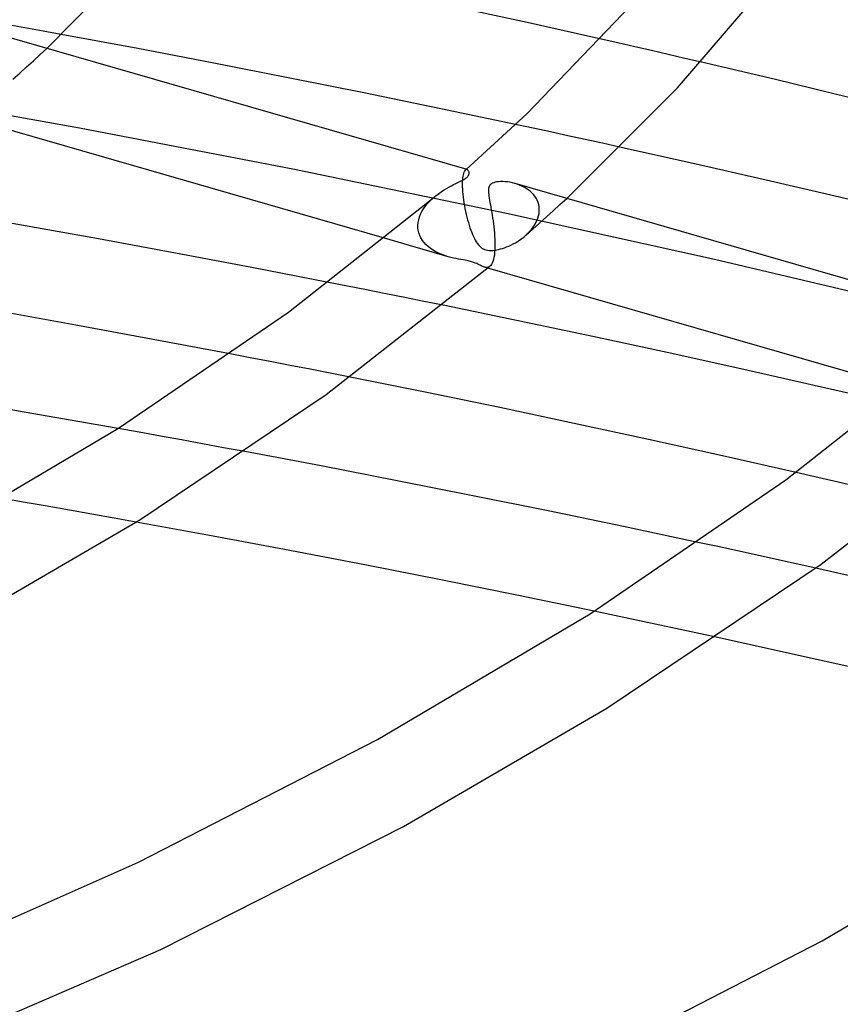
# Model space of a CAD drawing. Header units: millimetres. Extents: x -470 to 470, y -236 to 403.
# Tile 86 of 107: x 143 to 180, y 184 to 228. Entities that reach past the tile are written whole.
import ezdxf

# ---------------------------------------------------------------- set-up
doc = ezdxf.new("R2010")
doc.units = ezdxf.units.MM
doc.layers.add('HIDDEN', color=7, linetype='Continuous')
doc.layers.add('THICK', color=7, linetype='Continuous')

msp = doc.modelspace()

# ---------------------------------------------------------------- linework, layer by layer
at = {"layer": 'HIDDEN'}
for p, q in [((143.251, 228.019), (142.429, 228.167)), ((144.071, 227.87), (143.251, 228.019)), ((144.892, 227.72), (144.071, 227.87)), ((169.94, 227.336), (169.185, 227.508)), ((143.939, 226.814), (144.238, 227.093)), ((170.694, 227.164), (169.94, 227.336)), ((171.448, 226.992), (170.694, 227.164)), ((172.2, 226.818), (171.448, 226.992)), ((143.333, 226.258), (143.637, 226.536)), ((143.637, 226.536), (143.939, 226.814)), ((172.952, 226.644), (172.2, 226.818)), ((173.704, 226.469), (172.952, 226.644)), ((143.028, 225.981), (143.333, 226.258)), ((142.72, 225.704), (143.028, 225.981)), ((145.712, 223.501), (135.968, 225.241)), ((155.379, 221.639), (145.712, 223.501)), ((166.119, 223.5), (165.336, 223.667)), ((166.901, 223.331), (166.119, 223.5)), ((167.682, 223.163), (166.901, 223.331)), ((168.461, 222.993), (167.682, 223.163)), ((169.239, 222.823), (168.461, 222.993)), ((170.016, 222.652), (169.239, 222.823)), ((164.919, 219.666), (155.379, 221.639)), ((163.072, 221.611), (163.05, 221.588)), ((163.086, 221.622), (163.072, 221.611)), ((163.072, 221.611), (163.078, 221.617)), ((163.078, 221.617), (163.085, 221.623)), ((163.085, 221.623), (163.091, 221.628)), ((163.099, 221.629), (163.086, 221.622)), ((163.091, 221.628), (163.097, 221.634)), ((163.097, 221.634), (163.104, 221.639)), ((163.113, 221.634), (163.099, 221.629)), ((163.104, 221.639), (163.11, 221.645)), ((163.126, 221.636), (163.113, 221.634)), ((163.139, 221.636), (163.126, 221.636)), ((163.152, 221.633), (163.139, 221.636)), ((162.942, 221.173), (162.937, 221.075)), ((162.951, 221.261), (162.942, 221.173)), ((162.962, 221.339), (162.951, 221.261)), ((162.976, 221.407), (162.962, 221.339)), ((162.992, 221.466), (162.976, 221.407)), ((163.01, 221.516), (162.992, 221.466)), ((163.03, 221.556), (163.01, 221.516)), ((163.05, 221.588), (163.03, 221.556)), ((162.937, 221.075), (162.935, 220.968)), ((162.935, 220.968), (162.936, 220.853)), ((162.936, 220.853), (162.937, 220.839)), ((162.937, 220.839), (162.937, 220.825)), ((162.937, 220.825), (162.938, 220.811)), ((162.938, 220.811), (162.938, 220.796)), ((162.938, 220.796), (162.939, 220.782)), ((162.939, 220.782), (162.94, 220.767)), ((162.94, 220.767), (162.947, 220.65)), ((165.412, 220.978), (165.305, 221.011)), ((165.517, 220.939), (165.412, 220.978)), ((165.618, 220.895), (165.517, 220.939)), ((165.717, 220.845), (165.618, 220.895)), ((165.811, 220.79), (165.717, 220.845)), ((165.9, 220.73), (165.811, 220.79)), ((165.984, 220.664), (165.9, 220.73)), ((161.457, 220.198), (161.56, 220.299)), ((161.56, 220.299), (161.668, 220.396)), ((162.947, 220.65), (162.957, 220.527)), ((162.957, 220.527), (162.971, 220.4)), ((162.971, 220.4), (162.988, 220.271)), ((166.063, 220.593), (165.984, 220.664)), ((166.134, 220.517), (166.063, 220.593)), ((166.199, 220.435), (166.134, 220.517)), ((166.256, 220.348), (166.199, 220.435)), ((166.305, 220.257), (166.256, 220.348)), ((167.33, 220.061), (167.632, 220.34)), ((161.121, 219.749), (161.192, 219.867)), ((161.192, 219.867), (161.272, 219.982)), ((161.272, 219.982), (161.361, 220.092)), ((161.361, 220.092), (161.457, 220.198)), ((162.988, 220.271), (163.007, 220.141)), ((163.007, 220.141), (163.03, 220.01)), ((163.03, 220.01), (163.054, 219.879)), ((163.054, 219.879), (163.081, 219.749)), ((166.344, 220.161), (166.305, 220.257)), ((166.373, 220.062), (166.344, 220.161)), ((166.392, 219.959), (166.373, 220.062)), ((166.401, 219.853), (166.392, 219.959)), ((166.401, 219.839), (166.401, 219.853)), ((166.401, 219.825), (166.401, 219.839)), ((167.026, 219.783), (167.33, 220.061)), ((160.973, 219.376), (161.01, 219.503)), ((161.01, 219.503), (161.06, 219.627)), ((161.06, 219.627), (161.121, 219.749)), ((163.081, 219.749), (163.11, 219.62)), ((163.11, 219.62), (163.141, 219.493)), ((163.141, 219.493), (163.174, 219.369)), ((174.284, 217.594), (164.919, 219.666)), ((166.294, 219.338), (166.336, 219.445)), ((166.336, 219.445), (166.367, 219.553)), ((166.367, 219.553), (166.389, 219.661)), ((166.389, 219.661), (166.4, 219.768)), ((166.4, 219.783), (166.401, 219.797)), ((166.4, 219.768), (166.4, 219.783)), ((166.401, 219.811), (166.401, 219.825)), ((166.401, 219.797), (166.401, 219.811)), ((166.412, 219.229), (166.72, 219.506)), ((166.72, 219.506), (167.026, 219.783)), ((160.938, 219.109), (160.939, 219.124)), ((160.938, 219.094), (160.938, 219.109)), ((160.938, 219.079), (160.938, 219.094)), ((160.939, 219.065), (160.938, 219.079)), ((160.939, 219.124), (160.949, 219.25)), ((160.939, 219.05), (160.939, 219.065)), ((160.94, 219.035), (160.939, 219.05)), ((160.953, 218.909), (160.94, 219.035)), ((160.949, 219.25), (160.973, 219.376)), ((163.174, 219.369), (163.209, 219.247)), ((163.209, 219.247), (163.245, 219.13)), ((163.245, 219.13), (163.282, 219.017)), ((163.282, 219.017), (163.32, 218.91)), ((165.791, 218.676), (166.103, 218.952)), ((166.043, 218.936), (166.117, 219.032)), ((166.103, 218.952), (166.412, 219.229)), ((166.117, 219.032), (166.184, 219.131)), ((166.184, 219.131), (166.243, 219.233)), ((166.243, 219.233), (166.294, 219.338)), ((162.305, 217.714), (159.433, 218.543)), ((160.981, 218.787), (160.953, 218.909)), ((161.022, 218.669), (160.981, 218.787)), ((161.076, 218.557), (161.022, 218.669)), ((161.141, 218.45), (161.076, 218.557)), ((163.32, 218.91), (163.359, 218.808)), ((163.359, 218.808), (163.399, 218.712)), ((163.399, 218.712), (163.439, 218.621)), ((163.439, 218.621), (163.48, 218.537)), ((163.48, 218.537), (163.522, 218.459)), ((165.517, 218.464), (165.61, 218.53)), ((165.61, 218.53), (165.699, 218.599)), ((165.699, 218.599), (165.786, 218.672)), ((165.786, 218.672), (165.877, 218.756)), ((165.877, 218.756), (165.963, 218.844)), ((165.963, 218.844), (166.043, 218.936)), ((161.217, 218.351), (161.141, 218.45)), ((161.302, 218.258), (161.217, 218.351)), ((161.395, 218.171), (161.302, 218.258)), ((161.496, 218.092), (161.395, 218.171)), ((161.602, 218.019), (161.496, 218.092)), ((163.522, 218.459), (163.565, 218.386)), ((163.565, 218.386), (163.61, 218.318)), ((163.61, 218.318), (163.658, 218.255)), ((163.658, 218.255), (163.709, 218.198)), ((163.709, 218.198), (163.763, 218.147)), ((163.763, 218.147), (163.82, 218.104)), ((163.82, 218.104), (163.879, 218.069)), ((163.879, 218.069), (163.94, 218.041)), ((164.571, 218.041), (164.657, 218.063)), ((164.657, 218.063), (164.746, 218.089)), ((164.746, 218.089), (164.838, 218.12)), ((164.838, 218.12), (164.932, 218.155)), ((164.932, 218.155), (165.028, 218.195)), ((165.028, 218.195), (165.126, 218.24)), ((165.126, 218.24), (165.224, 218.289)), ((165.224, 218.289), (165.323, 218.344)), ((165.323, 218.344), (165.421, 218.402)), ((165.421, 218.402), (165.517, 218.464)), ((161.713, 217.953), (161.602, 218.019)), ((161.828, 217.894), (161.713, 217.953)), ((161.946, 217.841), (161.828, 217.894)), ((162.065, 217.793), (161.946, 217.841)), ((162.185, 217.751), (162.065, 217.793)), ((162.306, 217.714), (162.185, 217.751)), ((162.425, 217.682), (162.306, 217.714)), ((162.542, 217.653), (162.425, 217.682)), ((162.656, 217.629), (162.542, 217.653)), ((162.766, 217.607), (162.656, 217.629)), ((163.94, 218.041), (164.004, 218.021)), ((164.004, 218.021), (164.072, 218.006)), ((164.072, 218.006), (164.146, 217.998)), ((164.146, 217.998), (164.226, 217.995)), ((164.226, 217.995), (164.312, 217.999)), ((164.312, 217.999), (164.399, 218.009)), ((164.399, 218.009), (164.486, 218.023)), ((164.486, 218.023), (164.571, 218.041)), ((162.872, 217.587), (162.766, 217.607)), ((162.971, 217.569), (162.872, 217.587)), ((163.058, 217.553), (162.971, 217.569)), ((163.133, 217.538), (163.058, 217.553)), ((163.196, 217.525), (163.133, 217.538)), ((163.251, 217.513), (163.196, 217.525)), ((163.302, 217.501), (163.251, 217.513)), ((163.351, 217.488), (163.302, 217.501)), ((163.398, 217.474), (163.351, 217.488)), ((163.443, 217.459), (163.398, 217.474)), ((163.487, 217.443), (163.443, 217.459)), ((163.535, 217.425), (163.487, 217.443)), ((163.584, 217.404), (163.535, 217.425)), ((163.636, 217.38), (163.584, 217.404)), ((163.689, 217.354), (163.636, 217.38)), ((163.741, 217.328), (163.689, 217.354)), ((163.792, 217.302), (163.741, 217.328)), ((163.842, 217.279), (163.792, 217.302)), ((163.89, 217.259), (163.842, 217.279)), ((163.937, 217.243), (163.89, 217.259)), ((163.981, 217.233), (163.937, 217.243)), ((164.085, 217.2), (163.937, 217.243)), ((164.024, 217.228), (163.981, 217.233)), ((164.066, 217.23), (164.024, 217.228)), ((164.107, 217.239), (164.066, 217.23)), ((164.145, 217.257), (164.107, 217.239)), ((164.181, 217.282), (164.145, 217.257)), ((183.512, 215.414), (174.284, 217.594)), ((157.771, 216.391), (156.909, 216.561)), ((158.632, 216.221), (157.771, 216.391)), ((159.493, 216.049), (158.632, 216.221)), ((160.352, 215.877), (159.493, 216.049)), ((161.211, 215.704), (160.352, 215.877)), ((162.068, 215.529), (161.211, 215.704)), ((153.397, 213.17), (152.495, 213.342)), ((154.298, 212.996), (153.397, 213.17)), ((155.197, 212.821), (154.298, 212.996)), ((156.095, 212.646), (155.197, 212.821)), ((156.992, 212.469), (156.095, 212.646)), ((157.888, 212.292), (156.992, 212.469)), ((148.4, 209.811), (147.449, 209.981)), ((149.35, 209.639), (148.4, 209.811)), ((150.3, 209.467), (149.35, 209.639)), ((151.249, 209.293), (150.3, 209.467)), ((152.198, 209.118), (151.249, 209.293)), ((153.146, 208.942), (152.198, 209.118)), ((178.8, 207.809), (177.954, 208.004)), ((179.646, 207.614), (178.8, 207.809)), ((180.49, 207.418), (179.646, 207.614)), ((143.263, 206.656), (142.261, 206.829)), ((144.264, 206.482), (143.263, 206.656)), ((145.265, 206.306), (144.264, 206.482)), ((146.266, 206.129), (145.265, 206.306)), ((147.266, 205.95), (146.266, 206.129)), ((148.266, 205.77), (147.266, 205.95)), ((174.426, 204.663), (173.539, 204.854)), ((175.312, 204.471), (174.426, 204.663)), ((176.196, 204.278), (175.312, 204.471)), ((177.078, 204.084), (176.196, 204.278)), ((177.958, 203.89), (177.078, 204.084)), ((178.837, 203.694), (177.958, 203.89)), ((169.784, 201.564), (168.864, 201.757)), ((170.702, 201.37), (169.784, 201.564)), ((171.619, 201.175), (170.702, 201.37)), ((172.535, 200.979), (171.619, 201.175)), ((173.449, 200.782), (172.535, 200.979)), ((174.361, 200.584), (173.449, 200.782))]:
    msp.add_line(p, q, dxfattribs=at)
at = {"layer": 'THICK'}
for p, q in [((144.238, 227.093), (148.989, 231.908)), ((172.625, 225.316), (177.801, 231.356)), ((165.834, 224.141), (171.969, 230.547)), ((165.857, 228.251), (162.502, 228.983)), ((169.185, 227.508), (165.857, 228.251)), ((163.151, 221.633), (141.927, 227.76)), ((148.332, 227.08), (144.892, 227.72)), ((151.762, 226.426), (148.332, 227.08)), ((155.18, 225.757), (151.762, 226.426)), ((177.023, 225.685), (173.704, 226.469)), ((158.583, 225.074), (155.18, 225.757)), ((180.328, 224.885), (177.023, 225.685)), ((167.632, 220.34), (172.625, 225.316)), ((161.969, 224.377), (158.583, 225.074)), ((165.336, 223.667), (161.969, 224.377)), ((159.433, 218.543), (140.701, 223.951)), ((163.11, 221.645), (165.834, 224.141)), ((173.317, 221.915), (170.016, 222.652)), ((163.172, 221.624), (163.152, 221.633)), ((163.19, 221.611), (163.172, 221.624)), ((163.206, 221.593), (163.19, 221.611)), ((176.603, 221.164), (173.317, 221.915)), ((162.891, 221.133), (162.952, 221.166)), ((162.952, 221.166), (163.003, 221.194)), ((163.003, 221.194), (163.045, 221.219)), ((163.045, 221.219), (163.079, 221.242)), ((163.079, 221.242), (163.11, 221.265)), ((163.11, 221.265), (163.138, 221.287)), ((163.138, 221.287), (163.166, 221.314)), ((163.166, 221.314), (163.19, 221.341)), ((163.19, 221.341), (163.21, 221.37)), ((163.219, 221.572), (163.206, 221.593)), ((163.21, 221.37), (163.226, 221.4)), ((163.23, 221.549), (163.219, 221.572)), ((163.226, 221.4), (163.237, 221.431)), ((163.238, 221.522), (163.23, 221.549)), ((163.237, 221.431), (163.242, 221.463)), ((163.242, 221.494), (163.238, 221.522)), ((163.242, 221.463), (163.242, 221.494)), ((179.906, 220.39), (176.603, 221.164)), ((162.002, 220.646), (162.115, 220.719)), ((162.115, 220.719), (162.227, 220.786)), ((162.227, 220.786), (162.337, 220.849)), ((162.337, 220.849), (162.444, 220.907)), ((162.444, 220.907), (162.547, 220.96)), ((162.547, 220.96), (162.644, 221.009)), ((162.644, 221.009), (162.736, 221.055)), ((162.736, 221.055), (162.819, 221.096)), ((162.819, 221.096), (162.891, 221.133)), ((164.115, 220.732), (164.114, 220.667)), ((164.122, 220.787), (164.115, 220.732)), ((164.132, 220.833), (164.122, 220.787)), ((164.145, 220.871), (164.132, 220.833)), ((164.16, 220.903), (164.145, 220.871)), ((164.177, 220.929), (164.16, 220.903)), ((164.197, 220.953), (164.177, 220.929)), ((164.22, 220.975), (164.197, 220.953)), ((164.255, 221.002), (164.22, 220.975)), ((164.297, 221.025), (164.255, 221.002)), ((164.348, 221.047), (164.297, 221.025)), ((164.409, 221.065), (164.348, 221.047)), ((164.482, 221.08), (164.409, 221.065)), ((164.565, 221.091), (164.482, 221.08)), ((164.656, 221.097), (164.565, 221.091)), ((164.754, 221.097), (164.656, 221.097)), ((164.857, 221.092), (164.754, 221.097)), ((164.965, 221.081), (164.857, 221.092)), ((165.077, 221.064), (164.965, 221.081)), ((165.19, 221.041), (165.077, 221.064)), ((165.305, 221.011), (165.19, 221.041)), ((186.534, 214.883), (165.31, 221.01)), ((155.109, 215.212), (161.667, 220.395)), ((161.668, 220.396), (161.776, 220.484)), ((161.776, 220.484), (161.888, 220.567)), ((161.888, 220.567), (162.002, 220.646)), ((164.114, 220.667), (164.117, 220.597)), ((164.117, 220.597), (164.124, 220.52)), ((164.124, 220.52), (164.135, 220.438)), ((164.135, 220.438), (164.148, 220.35)), ((164.148, 220.35), (164.164, 220.256)), ((183.22, 219.596), (179.906, 220.39)), ((164.164, 220.256), (164.181, 220.156)), ((164.181, 220.156), (164.2, 220.052)), ((164.2, 220.052), (164.22, 219.942)), ((164.22, 219.942), (164.24, 219.827)), ((143.106, 219.135), (139.636, 219.74)), ((164.24, 219.827), (164.261, 219.708)), ((164.261, 219.708), (164.281, 219.585)), ((164.281, 219.585), (164.301, 219.457)), ((164.301, 219.457), (164.32, 219.326)), ((146.57, 218.514), (143.106, 219.135)), ((164.32, 219.326), (164.338, 219.192)), ((164.338, 219.192), (164.354, 219.057)), ((164.354, 219.057), (164.369, 218.92)), ((150.026, 217.878), (146.57, 218.514)), ((164.369, 218.92), (164.381, 218.783)), ((164.381, 218.783), (164.391, 218.646)), ((164.391, 218.646), (164.399, 218.511)), ((164.399, 218.511), (164.403, 218.378)), ((164.401, 218.065), (164.4, 218.051)), ((164.402, 218.079), (164.401, 218.065)), ((164.403, 218.109), (164.402, 218.094)), ((164.402, 218.094), (164.402, 218.079)), ((164.403, 218.378), (164.405, 218.249)), ((164.405, 218.249), (164.403, 218.123)), ((164.403, 218.123), (164.403, 218.109)), ((153.473, 217.227), (150.026, 217.878)), ((164.36, 217.682), (164.339, 217.586)), ((164.378, 217.79), (164.36, 217.682)), ((164.391, 217.908), (164.378, 217.79)), ((164.4, 218.036), (164.391, 217.908)), ((164.4, 218.051), (164.4, 218.036)), ((156.909, 216.561), (153.473, 217.227)), ((156.813, 211.505), (164.182, 217.282)), ((182.826, 211.79), (164.085, 217.2)), ((164.219, 217.32), (164.182, 217.282)), ((164.254, 217.369), (164.219, 217.32)), ((164.285, 217.43), (164.254, 217.369)), ((164.314, 217.502), (164.285, 217.43)), ((164.339, 217.586), (164.314, 217.502)), ((165.45, 214.832), (162.068, 215.529)), ((145.553, 214.634), (142.064, 215.257)), ((147.469, 209.994), (155.109, 215.212)), ((149.031, 213.995), (145.553, 214.634)), ((168.813, 214.123), (165.45, 214.832)), ((172.155, 213.401), (168.813, 214.123)), ((152.495, 213.342), (149.031, 213.995)), ((177.496, 207.665), (185.049, 213.643)), ((175.474, 212.667), (172.155, 213.401)), ((178.769, 211.921), (175.474, 212.667)), ((161.266, 211.612), (157.888, 212.292)), ((182.049, 211.162), (178.769, 211.921)), ((148.421, 205.867), (156.813, 211.505)), ((164.623, 210.92), (161.266, 211.612)), ((143.91, 210.604), (140.366, 211.21)), ((147.449, 209.981), (143.91, 210.604)), ((167.972, 210.213), (164.623, 210.92)), ((179.089, 203.876), (187.566, 210.533)), ((171.312, 209.49), (167.972, 210.213)), ((139.106, 205.043), (147.469, 209.994)), ((174.641, 208.754), (171.312, 209.49)), ((156.58, 208.295), (153.146, 208.942)), ((177.954, 208.004), (174.641, 208.754)), ((160.002, 207.633), (156.58, 208.295)), ((163.411, 206.958), (160.002, 207.633)), ((168.689, 201.646), (177.496, 207.665)), ((166.805, 206.269), (163.411, 206.958)), ((170.182, 205.568), (166.805, 206.269)), ((140.403, 201.192), (148.421, 205.867)), ((151.728, 205.137), (148.266, 205.77)), ((173.539, 204.854), (170.182, 205.568)), ((155.181, 204.489), (151.728, 205.137)), ((158.623, 203.827), (155.181, 204.489)), ((162.052, 203.15), (158.623, 203.827)), ((169.446, 197.397), (179.089, 203.876)), ((182.131, 202.952), (178.837, 203.694)), ((165.466, 202.46), (162.052, 203.15)), ((168.864, 201.757), (165.466, 202.46)), ((159.116, 195.979), (168.689, 201.646)), ((177.651, 199.861), (174.361, 200.584)), ((180.917, 199.126), (177.651, 199.861)), ((160.288, 192.06), (169.446, 197.397)), ((148.373, 190.462), (159.116, 195.979)), ((179.127, 186.916), (189.91, 193.299)), ((149.378, 186.525), (160.288, 192.06)), ((136.503, 185.197), (148.373, 190.462)), ((167.028, 180.702), (179.127, 186.916)), ((133.509, 179.691), (149.378, 186.525))]:
    msp.add_line(p, q, dxfattribs=at)

doc.saveas('drawing.dxf')
